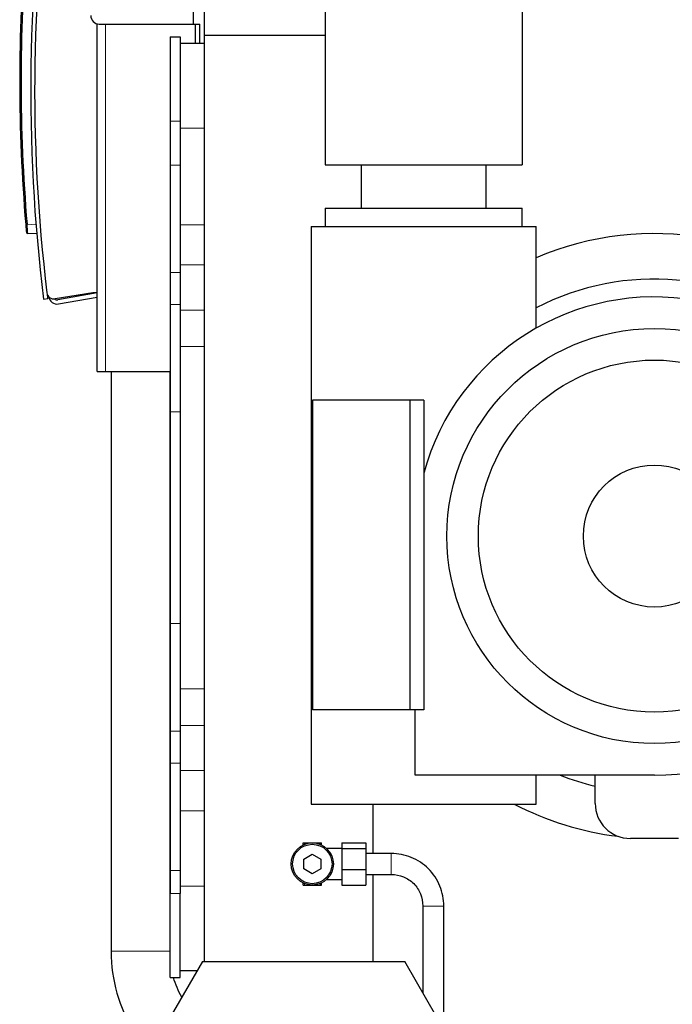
# Model space of a CAD drawing. Header units: inches. Extents: x 0 to 20790, y -12 to 14700.
# Tile 250 of 256: x 8974 to 9438, y 4991 to 5691. Entities that reach past the tile are written whole.
import ezdxf

# ---------------------------------------------------------------- set-up
doc = ezdxf.new("R2010")
doc.units = ezdxf.units.IN
doc.layers.add('1', color=7, linetype='Continuous', true_color=0xffffff)

msp = doc.modelspace()

# ---------------------------------------------------------------- linework, layer by layer
at = {"layer": '1', "color": 2, "linetype": 'Continuous', "lineweight": 25}
for p, q in [((9097.894, 5688.26), (9097.894, 5888.213)), ((9191.594, 5741.257), (9191.594, 5588.257)), ((9331.594, 5741.257), (9331.594, 5588.257)), ((9105.394, 5730.26), (9105.394, 5680.26)), ((9029.394, 5688.451), (9029.394, 5688.259)), ((9029.394, 5441.26), (9029.394, 5688.26)), ((9030.894, 5688.26), (9097.894, 5688.26)), ((9097.894, 5688.26), (9099.394, 5688.26)), ((9099.394, 5688.26), (9102.394, 5688.26)), ((9099.394, 5674.416), (9099.394, 5688.26)), ((9102.394, 5674.416), (9102.394, 5688.26)), ((9081.394, 5679.089), (9081.394, 5619.26)), ((9081.394, 5679.089), (9088.394, 5679.089)), ((9088.394, 5679.089), (9088.394, 5619.26)), ((9105.394, 5680.26), (9191.593, 5680.26)), ((9105.394, 5680.26), (9105.394, 5021.765)), ((9105.394, 5674.419), (9088.394, 5674.419)), ((9081.394, 5619.26), (9081.394, 5588.032)), ((9088.394, 5619.26), (9088.394, 5588.032)), ((9081.394, 5588.032), (9081.394, 5511.621)), ((9088.394, 5588.032), (9088.394, 5511.621)), ((9191.594, 5588.257), (9331.594, 5588.257)), ((9217.094, 5588.257), (9217.094, 5557.257)), ((9306.094, 5557.257), (9306.094, 5588.257)), ((9191.594, 5557.257), (9331.594, 5557.257)), ((9191.594, 5557.257), (9191.594, 5544.257)), ((9331.594, 5544.257), (9331.594, 5557.257)), ((9181.594, 5544.257), (9181.594, 5133.757)), ((9181.594, 5544.257), (9261.594, 5544.257)), ((9261.594, 5544.257), (9341.594, 5544.257)), ((9341.594, 5472.054), (9341.594, 5544.257)), ((8986.449, 5539.07), (8980.031, 5539.406)), ((9081.394, 5511.621), (9081.394, 5488.898)), ((9088.394, 5511.621), (9088.394, 5488.898)), ((9026.394, 5497.26), (8999.433, 5492.926)), ((9029.396, 5497.142), (9001.488, 5492.221)), ((9029.394, 5497.26), (9026.394, 5497.26)), ((8991.276, 5492.762), (8994.253, 5493.13)), ((9002.009, 5489.266), (9029.396, 5494.095)), ((9081.394, 5488.898), (9081.394, 5412.487)), ((9088.394, 5488.898), (9088.394, 5412.487)), ((9029.394, 5441.26), (9035.394, 5441.26)), ((9035.394, 5441.26), (9081.394, 5441.26)), ((9039.393, 5441.251), (9039.393, 5029.079)), ((9081.393, 5029.079), (9081.393, 5441.251)), ((9251.735, 5420.757), (9182.453, 5420.757)), ((9182.453, 5420.757), (9182.453, 5200.757)), ((9261.594, 5420.757), (9251.735, 5420.757)), ((9251.735, 5420.757), (9251.735, 5200.757)), ((9261.594, 5420.757), (9261.594, 5369.023)), ((9081.394, 5412.487), (9081.394, 5262.032)), ((9088.394, 5412.487), (9088.394, 5262.032)), ((9261.594, 5369.023), (9261.594, 5200.757)), ((9081.394, 5262.032), (9081.394, 5185.621)), ((9088.394, 5262.032), (9088.394, 5185.621)), ((9251.735, 5200.757), (9182.453, 5200.757)), ((9261.594, 5200.757), (9251.735, 5200.757)), ((9255.594, 5154.257), (9255.594, 5200.757)), ((9081.394, 5185.621), (9081.394, 5162.898)), ((9088.394, 5185.621), (9088.394, 5162.898)), ((9081.394, 5162.898), (9081.394, 5086.487)), ((9088.394, 5162.898), (9088.394, 5086.487)), ((9261.594, 5154.257), (9255.594, 5154.257)), ((9425.594, 5154.257), (9261.594, 5154.257)), ((9341.594, 5133.757), (9341.594, 5154.257)), ((9383.514, 5134.257), (9383.514, 5154.257)), ((9181.594, 5133.757), (9261.594, 5133.757)), ((9225.394, 5133.766), (9225.394, 5098.654)), ((9261.594, 5133.757), (9341.594, 5133.757)), ((9175.787, 5106.146), (9176.894, 5106.146)), ((9175.787, 5104.612), (9175.787, 5106.146)), ((9176.894, 5106.146), (9182.394, 5106.146)), ((9182.394, 5106.146), (9187.894, 5106.146)), ((9187.894, 5106.146), (9189.001, 5106.146)), ((9189.001, 5104.612), (9189.001, 5106.146)), ((9203.394, 5106.203), (9203.394, 5102.168)), ((9203.394, 5106.203), (9220.394, 5106.203)), ((9220.394, 5106.203), (9220.394, 5102.168)), ((9442.675, 5109.257), (9408.514, 5109.257)), ((9176.394, 5094.61), (9182.394, 5098.074)), ((9182.394, 5098.074), (9188.394, 5094.61)), ((9203.394, 5102.146), (9192.64, 5102.146)), ((9203.394, 5102.168), (9203.394, 5087.111)), ((9203.394, 5102.168), (9220.394, 5102.168)), ((9220.394, 5102.168), (9220.394, 5087.111)), ((9238.394, 5098.646), (9220.394, 5098.646)), ((9176.394, 5087.682), (9176.394, 5094.61)), ((9188.394, 5094.61), (9188.394, 5087.682)), ((9081.394, 5086.487), (9081.394, 5070.26)), ((9088.394, 5086.487), (9088.394, 5070.26)), ((9182.394, 5084.217), (9176.394, 5087.682)), ((9188.394, 5087.682), (9182.394, 5084.217)), ((9203.394, 5087.111), (9203.394, 5076.088)), ((9203.394, 5087.111), (9220.394, 5087.111)), ((9220.394, 5087.111), (9220.394, 5076.088)), ((9220.394, 5083.646), (9238.394, 5083.646)), ((9225.394, 5083.651), (9225.394, 5021.763)), ((9175.787, 5076.146), (9175.787, 5077.679)), ((9175.787, 5076.146), (9176.894, 5076.146)), ((9176.894, 5076.146), (9182.394, 5076.146)), ((9182.394, 5076.146), (9187.894, 5076.146)), ((9187.894, 5076.146), (9189.001, 5076.146)), ((9189.001, 5076.146), (9189.001, 5077.679)), ((9192.592, 5080.146), (9203.394, 5080.146)), ((9203.394, 5076.088), (9220.394, 5076.088)), ((9081.394, 5010.43), (9081.394, 5070.26)), ((9088.394, 5010.43), (9088.394, 5070.26)), ((9260.894, 5061.146), (9260.894, 4999.598)), ((9275.894, 4981.758), (9275.894, 5061.146)), ((9104.288, 5021.757), (9081.194, 4981.757)), ((9104.288, 5021.757), (9248.1, 5021.757)), ((9271.194, 4981.757), (9248.1, 5021.757)), ((9100.445, 5015.1), (9088.394, 5015.1)), ((9081.394, 5010.43), (9088.394, 5010.43))]:
    msp.add_line(p, q, dxfattribs=at)
at = {"layer": '1', "color": 110, "linetype": 'Continuous', "lineweight": 13}
for p, q in [((9035.394, 5441.26), (9035.394, 5688.26)), ((9081.394, 5619.26), (9088.394, 5619.26)), ((9105.394, 5614.26), (9088.394, 5614.26)), ((9081.394, 5588.032), (9088.394, 5588.032)), ((8979.551, 5545.923), (8985.915, 5545.589)), ((9105.394, 5545.477), (9088.394, 5545.477)), ((9105.394, 5517.004), (9088.394, 5517.004)), ((9081.394, 5511.621), (9088.394, 5511.621)), ((9081.394, 5488.898), (9088.394, 5488.898)), ((9105.394, 5484.97), (9088.394, 5484.97)), ((9105.394, 5458.954), (9088.394, 5458.954)), ((9081.394, 5412.487), (9088.394, 5412.487)), ((9081.394, 5262.032), (9088.394, 5262.032)), ((9105.394, 5215.565), (9088.394, 5215.565)), ((9105.394, 5189.549), (9088.394, 5189.549)), ((9081.394, 5185.621), (9088.394, 5185.621)), ((9081.394, 5162.898), (9088.394, 5162.898)), ((9105.394, 5157.515), (9088.394, 5157.515)), ((9105.394, 5129.042), (9088.394, 5129.042)), ((9176.894, 5105.101), (9176.894, 5106.146)), ((9187.894, 5105.101), (9187.894, 5106.146)), ((9238.394, 5098.646), (9238.394, 5083.646)), ((9081.394, 5086.487), (9088.394, 5086.487)), ((9105.394, 5075.26), (9088.394, 5075.26)), ((9176.894, 5076.146), (9176.894, 5077.19)), ((9187.894, 5076.146), (9187.894, 5077.19)), ((9081.394, 5070.26), (9088.394, 5070.26)), ((9275.894, 5061.146), (9260.894, 5061.146)), ((9039.393, 5029.079), (9060.393, 5029.079)), ((9060.393, 5029.079), (9081.392, 5029.079))]:
    msp.add_line(p, q, dxfattribs=at)
at = {"layer": '1', "color": 2, "linetype": 'Continuous', "lineweight": 25}
for centre, radius in [((9425.594, 5324.257), 147.5), ((9425.594, 5324.257), 125.1), ((9425.594, 5324.257), 50.5), ((9900.394, 4554.257), 615), ((9900.394, 4554.257), 613), ((9182.394, 5091.146), 15), ((9182.394, 5091.146), 14)]:
    msp.add_circle(centre, radius, dxfattribs=at)
at = {"layer": '1', "color": 110, "linetype": 'Continuous', "lineweight": 13}
msp.add_circle((9900.394, 4554.257), 616.6, dxfattribs=at)
at = {"layer": '1', "color": 2, "linetype": 'Continuous', "lineweight": 25}
for centre, radius, start, end in [((10185.158, 5640.597), 1203, 171.176235, 187.058833), ((10184.954, 5641.679), 1200, 171.308528, 186.912228), ((10174.318, 5647.207), 1200, 175.154216, 184.845784), ((10174.265, 5647.207), 1199, 175.154216, 184.845784), ((9030.894, 5694.26), 6, 180, 270), ((8980.084, 5540.405), 1, 185.110451, 267), ((9425.594, 5324.257), 215, 276.874821, 112.993414), ((9425.594, 5324.257), 182.7, 283.316407, 117.36755), ((8998.639, 5497.862), 5, 186.912228, 279.132545), ((10185.158, 5640.597), 1200, 186.900007, 187.058833), ((9000.967, 5495.175), 6, 187, 280), ((9000.967, 5495.175), 3, 229.964547, 280), ((9425.594, 5324.257), 170, 270, 164.73227), ((9425.594, 5324.257), 182.7, 248.505993, 256.683915), ((9425.594, 5324.257), 215, 242.377583, 263.125578), ((9408.514, 5134.257), 25, 180, 270)]:
    msp.add_arc(centre, radius, start, end, dxfattribs=at)
at = {"layer": '1', "color": 110, "linetype": 'Continuous', "lineweight": 13}
msp.add_ellipse((8979.603, 5545.923), major_axis=(0.996, 0.084), ratio=0.0044271, start_param=1.6229689, end_param=3.1415927, dxfattribs=at)
at = {"layer": '1', "color": 2, "linetype": 'Continuous', "lineweight": 25}
for points, knots in [([(8978.607, 5545.838), (8978.611, 5545.793), (8978.614, 5545.748), (8978.622, 5545.657), (8978.634, 5545.522), (8978.645, 5545.388), (8978.668, 5545.12), (8978.698, 5544.766), (8978.728, 5544.418), (8978.75, 5544.159), (8978.758, 5544.073), (8978.769, 5543.945), (8978.772, 5543.903), (8978.78, 5543.818), (8978.783, 5543.776), (8978.801, 5543.567), (8978.83, 5543.242), (8978.857, 5542.933), (8978.883, 5542.634), (8978.895, 5542.488), (8978.911, 5542.312), (8978.914, 5542.277), (8978.92, 5542.208), (8978.929, 5542.105), (8978.938, 5542.007), (8978.955, 5541.815), (8978.976, 5541.573), (8978.995, 5541.357), (8979.009, 5541.205), (8979.013, 5541.156), (8979.019, 5541.085), (8979.021, 5541.062), (8979.025, 5541.017), (8979.027, 5540.995), (8979.037, 5540.887), (8979.051, 5540.732), (8979.061, 5540.61), (8979.069, 5540.531), (8979.071, 5540.506), (8979.074, 5540.473), (8979.075, 5540.462), (8979.076, 5540.442), (8979.077, 5540.433), (8979.081, 5540.388), (8979.086, 5540.335), (8979.088, 5540.316), (8979.088, 5540.316)], [0, 0, 0, 0, 0.0156525, 0.0156525, 0.031305, 0.06261, 0.06261, 0.1252199, 0.1878299, 0.1878299, 0.2191348, 0.2191348, 0.2347873, 0.2347873, 0.2504398, 0.2504398, 0.3130498, 0.3756597, 0.3756597, 0.4382697, 0.4382697, 0.4539222, 0.4539222, 0.4695747, 0.5008796, 0.5008796, 0.5634896, 0.6260995, 0.6260995, 0.6574045, 0.6574045, 0.673057, 0.673057, 0.6887095, 0.6887095, 0.7513194, 0.8139294, 0.8139294, 0.8452344, 0.8452344, 0.8608869, 0.8608869, 0.8765394, 0.8765394, 0.9391493, 1, 1, 1, 1]), ([(9275.894, 5061.146), (9275.847, 5066.211), (9274.464, 5073.366), (9269.898, 5082.151), (9265.181, 5087.931), (9259.393, 5092.633), (9250.61, 5097.191), (9243.458, 5098.586), (9238.394, 5098.646)], [0, 0, 0, 0, 0.2475027, 0.374059, 0.5000824, 0.6260084, 0.7524203, 1, 1, 1, 1]), ([(9238.394, 5083.646), (9241.552, 5083.662), (9247.273, 5082.63), (9253.671, 5078.432), (9257.363, 5073.901), (9260.15, 5068.622), (9260.934, 5064.28), (9260.894, 5061.146)], [0, 0, 0, 0, 0.2528847, 0.4995494, 0.6237329, 0.7469897, 1, 1, 1, 1]), ([(9039.393, 5029.079), (9039.392, 5018.75), (9042.062, 4998.875), (9051.89, 4976.912), (9059.829, 4966.032), (9061.987, 4963.374)], [0, 0, 0, 0, 0.420558, 0.8517785, 1, 1, 1, 1])]:
    msp.add_open_spline(points, degree=3, knots=knots, dxfattribs=at)
at = {"layer": '1', "color": 110, "linetype": 'Continuous', "lineweight": 13}
msp.add_open_spline([(8980.031, 5539.406), (8980.03, 5539.407), (8980.025, 5539.428), (8980.017, 5539.491), (8980.011, 5539.544), (8980.01, 5539.556), (8980.008, 5539.579), (8980.004, 5539.617), (8980, 5539.66), (8979.991, 5539.754), (8979.978, 5539.898), (8979.963, 5540.08), (8979.952, 5540.207), (8979.95, 5540.233), (8979.946, 5540.286), (8979.944, 5540.313), (8979.937, 5540.397), (8979.933, 5540.454), (8979.918, 5540.633), (8979.899, 5540.888), (8979.877, 5541.174), (8979.86, 5541.4), (8979.854, 5541.477), (8979.846, 5541.596), (8979.843, 5541.636), (8979.837, 5541.718), (8979.834, 5541.759), (8979.819, 5541.967), (8979.806, 5542.139), (8979.781, 5542.493), (8979.755, 5542.856), (8979.729, 5543.241), (8979.712, 5543.487), (8979.708, 5543.537), (8979.702, 5543.637), (8979.698, 5543.687), (8979.688, 5543.839), (8979.681, 5543.94), (8979.66, 5544.246), (8979.633, 5544.657), (8979.606, 5545.075), (8979.578, 5545.496), (8979.565, 5545.708), (8979.551, 5545.923)], degree=3, knots=[0, 0, 0, 0, 0.0625, 0.125, 0.125, 0.140625, 0.140625, 0.15625, 0.1875, 0.1875, 0.25, 0.3125, 0.3125, 0.328125, 0.328125, 0.34375, 0.34375, 0.375, 0.375, 0.4375, 0.5, 0.5, 0.53125, 0.53125, 0.546875, 0.546875, 0.5625, 0.5625, 0.625, 0.625, 0.6875, 0.75, 0.75, 0.765625, 0.765625, 0.78125, 0.78125, 0.8125, 0.8125, 0.875, 0.9375, 0.9375, 1, 1, 1, 1], dxfattribs=at)
at = {"layer": '1', "color": 2, "linetype": 'Continuous', "lineweight": 25}
msp.add_open_spline([(9089.619, 4996.54), (9087.082, 5000.818), (9085.084, 5005.529), (9083.706, 5010.413)], degree=3, dxfattribs=at)

doc.saveas('drawing.dxf')
